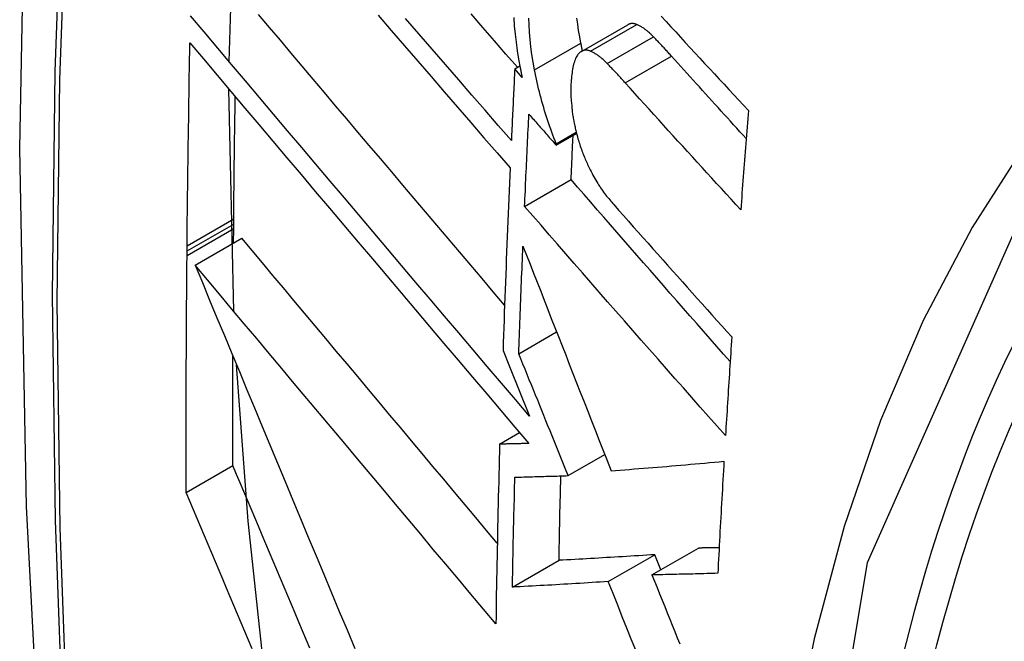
# Model space of a CAD drawing. Header units: inches. Extents: x 435.6 to 512.6, y 167.3 to 237.6.
# Tile 49 of 115: x 470.1178 to 470.2423, y 216.0571 to 216.1357. Entities that reach past the tile are written whole.
import ezdxf

# ---------------------------------------------------------------- set-up
doc = ezdxf.new("R2010")
doc.units = ezdxf.units.IN
doc.header["$MEASUREMENT"] = 0
doc.layers.add('Visible Edges(ANSI)', color=7, linetype='Continuous', lineweight=25)
doc.layers.add('Visible Tangent Edges(ANSI)', color=7, linetype='Continuous', lineweight=25)

msp = doc.modelspace()

# ---------------------------------------------------------------- linework, layer by layer
at = {"layer": 'Visible Edges(ANSI)'}
for p, q in [((470.14427, 216.13044), (470.14523, 216.15716)), ((470.18882, 216.13172), (470.19468, 216.13509)), ((470.1804, 216.12951), (470.18104, 216.12988)), ((470.18133, 216.12844), (470.1804, 216.12951)), ((470.14487, 216.09887), (470.14425, 216.12696)), ((470.18564, 216.12004), (470.18818, 216.1215)), ((470.18564, 216.11987), (470.18821, 216.12135)), ((470.18564, 216.11987), (470.18564, 216.12004)), ((470.18165, 216.11213), (470.18753, 216.11552)), ((470.14486, 216.10988), (470.14487, 216.11055)), ((470.14486, 216.10932), (470.14486, 216.10988)), ((470.14484, 216.10749), (470.14486, 216.10932)), ((470.13999, 216.10469), (470.14589, 216.10809)), ((470.13896, 216.10592), (470.13897, 216.10649)), ((470.13897, 216.10649), (470.13897, 216.10715)), ((470.18091, 216.0935), (470.18569, 216.09625)), ((470.17892, 216.09391), (470.17974, 216.09188)), ((470.17974, 216.09188), (470.18228, 216.08562)), ((470.17849, 216.08207), (470.18102, 216.08352)), ((470.18716, 216.07809), (470.19178, 216.08075)), ((470.13886, 216.07595), (470.14476, 216.07935)), ((470.19773, 216.06554), (470.20362, 216.06893)), ((470.19222, 216.0647), (470.19811, 216.06809)), ((470.19887, 216.06619), (470.19811, 216.06809)), ((470.1801, 216.06399), (470.186, 216.06738))]:
    msp.add_line(p, q, dxfattribs=at)
at = {"layer": 'Visible Edges(ANSI)', "flags": 128}
for points in [[(470.17182, 216.45199), (470.15898, 216.41388), (470.14793, 216.37465), (470.13864, 216.33436), (470.13108, 216.29309), (470.12524, 216.2509), (470.1211, 216.20785), (470.11862, 216.16401), (470.1178, 216.11944), (470.11862, 216.07419), (470.12104, 216.02834), (470.12506, 215.98194), (470.13066, 215.93507), (470.13781, 215.88778), (470.14649, 215.84014), (470.15668, 215.79223), (470.16835, 215.74411)], [(470.18228, 216.08562), (470.18051, 216.0877), (470.17872, 216.08979), (470.17693, 216.0919), (470.17514, 216.09401), (470.17334, 216.09613), (470.17153, 216.09825), (470.16972, 216.10038), (470.16791, 216.10251), (470.1661, 216.10465), (470.16429, 216.10678), (470.16248, 216.10892), (470.16067, 216.11106), (470.15886, 216.11319), (470.15705, 216.11532), (470.15525, 216.11745), (470.15346, 216.11957), (470.15167, 216.12168), (470.14989, 216.12379), (470.14811, 216.12589), (470.14635, 216.12798), (470.14459, 216.13006), (470.14285, 216.13212), (470.14111, 216.13418), (470.13939, 216.13621)], [(470.17912, 216.09965), (470.17769, 216.10132), (470.17627, 216.103), (470.17484, 216.10468), (470.17341, 216.10637), (470.17198, 216.10805), (470.17055, 216.10974), (470.16912, 216.11143), (470.16769, 216.11311), (470.16626, 216.1148), (470.16484, 216.11648), (470.16341, 216.11816), (470.16199, 216.11984), (470.16057, 216.12152), (470.15915, 216.12319), (470.15774, 216.12486), (470.15634, 216.12653), (470.15493, 216.12819), (470.15354, 216.12984), (470.15214, 216.13149), (470.15076, 216.13313), (470.14938, 216.13476), (470.14801, 216.13638)], [(470.16312, 216.1363), (470.16479, 216.13436), (470.16647, 216.13241), (470.16814, 216.13047), (470.16982, 216.12853), (470.17149, 216.12659), (470.17316, 216.12466), (470.17483, 216.12273), (470.1765, 216.12081), (470.17816, 216.1189), (470.17981, 216.11699)], [(470.17997, 216.12046), (470.17831, 216.12237), (470.17665, 216.12428), (470.17498, 216.1262), (470.17331, 216.12813), (470.17163, 216.13006), (470.16996, 216.13199), (470.16828, 216.13393), (470.1666, 216.13587)], [(470.18075, 216.12971), (470.17929, 216.13139), (470.17783, 216.13307), (470.17637, 216.13476), (470.17491, 216.13645)], [(470.18027, 216.136), (470.18034, 216.13497), (470.18044, 216.13392), (470.18057, 216.13287), (470.18071, 216.13181), (470.18089, 216.13074), (470.18109, 216.12966)], [(470.18289, 216.1294), (470.18271, 216.13037), (470.18256, 216.13134), (470.18244, 216.13229), (470.18234, 216.13324), (470.18226, 216.13417), (470.18221, 216.13506), (470.18218, 216.13591)], [(470.18876, 216.13278), (470.18861, 216.13358), (470.18848, 216.13438), (470.18837, 216.13516), (470.18827, 216.13594)], [(470.19892, 216.13616), (470.19953, 216.1355), (470.20014, 216.13484), (470.20075, 216.13418), (470.20136, 216.13352), (470.20197, 216.13285), (470.20258, 216.13219), (470.20319, 216.13153), (470.2038, 216.13087), (470.20441, 216.13021), (470.20502, 216.12955), (470.20564, 216.12889), (470.20625, 216.12823), (470.20686, 216.12757), (470.20748, 216.12691), (470.20809, 216.12625), (470.20871, 216.12559), (470.20932, 216.12493), (470.20994, 216.12427)], [(470.19583, 216.13512), (470.19578, 216.13514), (470.19573, 216.13516), (470.19568, 216.13518), (470.19563, 216.13519), (470.19558, 216.1352), (470.19553, 216.13521), (470.19548, 216.13522), (470.19543, 216.13523), (470.19538, 216.13524), (470.19533, 216.13524), (470.19528, 216.13524), (470.19523, 216.13524), (470.19518, 216.13524), (470.19513, 216.13524), (470.19509, 216.13523), (470.19504, 216.13522), (470.19499, 216.13521), (470.19495, 216.1352), (470.1949, 216.13519), (470.19486, 216.13517), (470.19481, 216.13515), (470.19477, 216.13513), (470.19473, 216.13511), (470.19468, 216.13509)], [(470.19795, 216.13356), (470.19786, 216.13365), (470.19777, 216.13374), (470.19768, 216.13382), (470.19759, 216.13391), (470.1975, 216.13399), (470.19742, 216.13407), (470.19733, 216.13415), (470.19724, 216.13423), (470.19715, 216.1343), (470.19706, 216.13437), (470.19697, 216.13444), (470.19688, 216.13451), (470.1968, 216.13457), (470.19671, 216.13464), (470.19662, 216.1347), (470.19653, 216.13475), (470.19644, 216.13481), (470.19636, 216.13486), (470.19627, 216.13491), (470.19618, 216.13496), (470.19609, 216.135), (470.19601, 216.13504), (470.19592, 216.13508), (470.19583, 216.13512)], [(470.20023, 216.13112), (470.20013, 216.13122), (470.20004, 216.13133), (470.19994, 216.13143), (470.19985, 216.13154), (470.19975, 216.13164), (470.19966, 216.13174), (470.19956, 216.13185), (470.19947, 216.13195), (470.19937, 216.13205), (470.19928, 216.13216), (470.19918, 216.13226), (470.19909, 216.13236), (470.19899, 216.13246), (470.1989, 216.13256), (470.1988, 216.13266), (470.19871, 216.13276), (470.19861, 216.13286), (470.19852, 216.13296), (470.19842, 216.13306), (470.19833, 216.13316), (470.19823, 216.13326), (470.19814, 216.13336), (470.19804, 216.13346), (470.19795, 216.13356)], [(470.13897, 216.10715), (470.13898, 216.10822), (470.13899, 216.10928), (470.139, 216.11035), (470.13902, 216.11142), (470.13903, 216.11248), (470.13904, 216.11355), (470.13905, 216.11462), (470.13907, 216.11569), (470.13908, 216.11676), (470.13909, 216.11783), (470.13911, 216.11889), (470.13912, 216.11996), (470.13914, 216.12103), (470.13915, 216.1221), (470.13917, 216.12317), (470.13918, 216.12424), (470.1392, 216.12531), (470.13922, 216.12638), (470.13924, 216.12745), (470.13925, 216.12851), (470.13927, 216.12958), (470.13929, 216.13065), (470.13931, 216.13172), (470.13933, 216.1328)], [(470.13933, 216.1328), (470.14105, 216.13076), (470.14278, 216.1287), (470.14452, 216.12664), (470.14628, 216.12456), (470.14804, 216.12247), (470.14982, 216.12036), (470.1516, 216.11826), (470.15339, 216.11614), (470.15518, 216.11402), (470.15698, 216.11189), (470.15879, 216.10975), (470.16059, 216.10762), (470.1624, 216.10548), (470.16421, 216.10334), (470.16602, 216.1012), (470.16784, 216.09906), (470.16964, 216.09693), (470.17145, 216.0948), (470.17326, 216.09267), (470.17506, 216.09055), (470.17685, 216.08844), (470.17864, 216.08633), (470.18042, 216.08423), (470.18219, 216.08215)], [(470.18896, 216.13179), (470.18895, 216.13183), (470.18894, 216.13188), (470.18893, 216.13192), (470.18893, 216.13196), (470.18892, 216.132), (470.18891, 216.13204), (470.1889, 216.13208), (470.18889, 216.13212), (470.18888, 216.13216), (470.18887, 216.1322), (470.18887, 216.13225), (470.18886, 216.13229), (470.18885, 216.13233), (470.18884, 216.13237), (470.18883, 216.13241), (470.18882, 216.13245), (470.18882, 216.13249), (470.18881, 216.13253), (470.1888, 216.13257), (470.18879, 216.13262), (470.18878, 216.13266), (470.18877, 216.1327), (470.18877, 216.13274), (470.18876, 216.13278)], [(470.18833, 216.13125), (470.18824, 216.13113), (470.18816, 216.13098), (470.18809, 216.13083), (470.18802, 216.13066), (470.18796, 216.13048), (470.1879, 216.13029), (470.18785, 216.13009), (470.1878, 216.12989), (470.18776, 216.12968), (470.18772, 216.12946), (470.18768, 216.12924), (470.18765, 216.12901), (470.18762, 216.12878), (470.18759, 216.12855), (470.18757, 216.12831), (470.18755, 216.12807), (470.18753, 216.12782), (470.18751, 216.12757), (470.1875, 216.12729), (470.18749, 216.12696), (470.1875, 216.12657), (470.18751, 216.12609), (470.18754, 216.12551), (470.1876, 216.12482)], [(470.18998, 216.13175), (470.1899, 216.13178), (470.18982, 216.1318), (470.18974, 216.13182), (470.18966, 216.13184), (470.18959, 216.13186), (470.18951, 216.13186), (470.18943, 216.13187), (470.18936, 216.13187), (470.18929, 216.13186), (470.18921, 216.13186), (470.18914, 216.13184), (470.18907, 216.13182), (470.189, 216.1318), (470.18893, 216.13177), (470.18887, 216.13174), (470.1888, 216.1317), (470.18874, 216.13166), (470.18868, 216.13162), (470.18861, 216.13157), (470.18855, 216.13151), (470.1885, 216.13145), (470.18844, 216.13139), (470.18838, 216.13132), (470.18833, 216.13125)], [(470.19209, 216.13018), (470.192, 216.13028), (470.19191, 216.13036), (470.19183, 216.13045), (470.19174, 216.13054), (470.19165, 216.13062), (470.19156, 216.1307), (470.19147, 216.13078), (470.19138, 216.13085), (470.19129, 216.13093), (470.1912, 216.131), (470.19112, 216.13107), (470.19103, 216.13113), (470.19094, 216.1312), (470.19085, 216.13126), (470.19076, 216.13132), (470.19067, 216.13138), (470.19059, 216.13143), (470.1905, 216.13149), (470.19041, 216.13154), (470.19032, 216.13158), (470.19024, 216.13163), (470.19015, 216.13167), (470.19006, 216.13171), (470.18998, 216.13175)], [(470.20966, 216.12071), (470.20927, 216.12114), (470.20887, 216.12157), (470.20848, 216.12201), (470.20808, 216.12244), (470.20769, 216.12288), (470.20729, 216.12331), (470.2069, 216.12374), (470.2065, 216.12418), (470.20611, 216.12461), (470.20571, 216.12505), (470.20532, 216.12548), (470.20493, 216.12591), (470.20453, 216.12635), (470.20414, 216.12678), (470.20375, 216.12722), (470.20336, 216.12765), (470.20297, 216.12808), (470.20257, 216.12852), (470.20218, 216.12895), (470.20179, 216.12938), (470.2014, 216.12982), (470.20101, 216.13025), (470.20062, 216.13068), (470.20023, 216.13112)], [(470.18109, 216.12966), (470.1811, 216.12961), (470.18111, 216.12956), (470.18112, 216.12951), (470.18113, 216.12945), (470.18114, 216.1294), (470.18115, 216.12935), (470.18116, 216.1293), (470.18117, 216.12925), (470.18118, 216.1292), (470.18119, 216.12915), (470.1812, 216.1291), (470.18121, 216.12905), (470.18122, 216.129), (470.18123, 216.12895), (470.18124, 216.1289), (470.18125, 216.12885), (470.18126, 216.1288), (470.18127, 216.12874), (470.18128, 216.12869), (470.18129, 216.12864), (470.1813, 216.12859), (470.18131, 216.12854), (470.18132, 216.12849), (470.18133, 216.12844)], [(470.19437, 216.12775), (470.19428, 216.12785), (470.19418, 216.12796), (470.19409, 216.12806), (470.19399, 216.12816), (470.1939, 216.12827), (470.1938, 216.12837), (470.19371, 216.12847), (470.19361, 216.12858), (470.19352, 216.12868), (470.19342, 216.12878), (470.19333, 216.12889), (470.19323, 216.12899), (470.19314, 216.12909), (470.19304, 216.12919), (470.19295, 216.12929), (470.19285, 216.12939), (470.19276, 216.12949), (470.19266, 216.12959), (470.19257, 216.12969), (470.19247, 216.12979), (470.19238, 216.12989), (470.19228, 216.12999), (470.19219, 216.13009), (470.19209, 216.13018)], [(470.1804, 216.12951), (470.18038, 216.12913), (470.18036, 216.12875), (470.18034, 216.12837), (470.18033, 216.128), (470.18031, 216.12762), (470.18029, 216.12724), (470.18027, 216.12687), (470.18025, 216.12649), (470.18023, 216.12611), (470.18022, 216.12574), (470.1802, 216.12536), (470.18018, 216.12498), (470.18016, 216.1246), (470.18014, 216.12423), (470.18013, 216.12385), (470.18011, 216.12347), (470.18009, 216.1231), (470.18007, 216.12272), (470.18006, 216.12234), (470.18004, 216.12197), (470.18002, 216.12159), (470.18, 216.12121), (470.17999, 216.12084), (470.17997, 216.12046)], [(470.18564, 216.12004), (470.1855, 216.12041), (470.18536, 216.12078), (470.18522, 216.12115), (470.18508, 216.12153), (470.18495, 216.12191), (470.18481, 216.12229), (470.18468, 216.12267), (470.18455, 216.12305), (470.18443, 216.12344), (470.1843, 216.12383), (470.18418, 216.12422), (470.18407, 216.12461), (470.18395, 216.12501), (470.18384, 216.1254), (470.18373, 216.1258), (470.18362, 216.12619), (470.18352, 216.12659), (470.18342, 216.12699), (470.18332, 216.12739), (470.18323, 216.12779), (470.18314, 216.12819), (470.18305, 216.12859), (470.18297, 216.129), (470.18289, 216.1294)], [(470.20898, 216.1117), (470.20837, 216.11236), (470.20775, 216.11303), (470.20714, 216.1137), (470.20653, 216.11437), (470.20592, 216.11503), (470.20531, 216.1157), (470.20469, 216.11637), (470.20408, 216.11704), (470.20347, 216.11771), (470.20286, 216.11838), (470.20225, 216.11905), (470.20164, 216.11972), (470.20103, 216.12039), (470.20043, 216.12106), (470.19982, 216.12173), (470.19921, 216.12239), (470.1986, 216.12306), (470.198, 216.12373), (470.19739, 216.1244), (470.19679, 216.12507), (470.19618, 216.12574), (470.19558, 216.12641), (470.19498, 216.12708), (470.19437, 216.12775)], [(470.14487, 216.11055), (470.14488, 216.11119), (470.14488, 216.11183), (470.14489, 216.11247), (470.1449, 216.11312), (470.1449, 216.11376), (470.14491, 216.11441), (470.14492, 216.11505), (470.14492, 216.11569), (470.14493, 216.11634), (470.14494, 216.11698), (470.14494, 216.11763), (470.14495, 216.11827), (470.14496, 216.11892), (470.14497, 216.11956), (470.14498, 216.1202), (470.14498, 216.12085), (470.14499, 216.12149), (470.145, 216.12214), (470.14501, 216.12278), (470.14502, 216.12343), (470.14503, 216.12407), (470.14504, 216.12472), (470.14505, 216.12536), (470.14506, 216.12601)], [(470.1876, 216.12482), (470.18761, 216.12467), (470.18763, 216.12451), (470.18764, 216.12436), (470.18766, 216.1242), (470.18768, 216.12405), (470.1877, 216.12389), (470.18772, 216.12374), (470.18775, 216.12358), (470.18777, 216.12343), (470.1878, 216.12327), (470.18783, 216.12311), (470.18786, 216.12296), (470.18789, 216.1228), (470.18792, 216.12264), (470.18795, 216.12248), (470.18798, 216.12233), (470.18802, 216.12217), (470.18805, 216.12201), (470.18809, 216.12185), (470.18813, 216.1217), (470.18817, 216.12154), (470.1882, 216.12138), (470.18824, 216.12123), (470.18829, 216.12107)], [(470.18165, 216.11213), (470.18167, 216.11262), (470.18169, 216.1131), (470.18171, 216.11359), (470.18174, 216.11407), (470.18176, 216.11456), (470.18178, 216.11504), (470.1818, 216.11553), (470.18182, 216.11601), (470.18185, 216.1165), (470.18187, 216.11699), (470.18189, 216.11747), (470.18191, 216.11796), (470.18194, 216.11844), (470.18196, 216.11893), (470.18198, 216.11941), (470.182, 216.1199), (470.18203, 216.12039), (470.18205, 216.12087), (470.18207, 216.12136), (470.1821, 216.12184), (470.18212, 216.12233), (470.18214, 216.12282), (470.18217, 216.1233), (470.18219, 216.12379)], [(470.18219, 216.12379), (470.18234, 216.12363), (470.18248, 216.12346), (470.18262, 216.1233), (470.18277, 216.12314), (470.18291, 216.12297), (470.18305, 216.12281), (470.1832, 216.12265), (470.18334, 216.12248), (470.18348, 216.12232), (470.18363, 216.12216), (470.18377, 216.12199), (470.18391, 216.12183), (470.18406, 216.12167), (470.1842, 216.1215), (470.18434, 216.12134), (470.18449, 216.12117), (470.18463, 216.12101), (470.18477, 216.12085), (470.18492, 216.12068), (470.18506, 216.12052), (470.1852, 216.12036), (470.18535, 216.12019), (470.18549, 216.12003), (470.18564, 216.11987)], [(470.20994, 216.12427), (470.2099, 216.12375), (470.20986, 216.12322), (470.20982, 216.1227), (470.20978, 216.12218), (470.20973, 216.12165), (470.20969, 216.12113), (470.20965, 216.1206), (470.20961, 216.12008), (470.20957, 216.11956), (470.20953, 216.11903), (470.20949, 216.11851), (470.20945, 216.11798), (470.20941, 216.11746), (470.20937, 216.11694), (470.20933, 216.11641), (470.20929, 216.11589), (470.20925, 216.11536), (470.20921, 216.11484), (470.20917, 216.11432), (470.20913, 216.11379), (470.2091, 216.11327), (470.20906, 216.11274), (470.20902, 216.11222), (470.20898, 216.1117)], [(470.18753, 216.11552), (470.18754, 216.11575), (470.18755, 216.11598), (470.18756, 216.11621), (470.18757, 216.11645), (470.18758, 216.11668), (470.18759, 216.11691), (470.1876, 216.11714), (470.18761, 216.11738), (470.18762, 216.11761), (470.18763, 216.11784), (470.18764, 216.11807), (470.18765, 216.11831), (470.18766, 216.11854), (470.18767, 216.11877), (470.18768, 216.11901), (470.18769, 216.11924), (470.1877, 216.11947), (470.18771, 216.1197), (470.18772, 216.11994), (470.18773, 216.12017), (470.18774, 216.1204), (470.18775, 216.12064), (470.18777, 216.12087), (470.18778, 216.1211)], [(470.18829, 216.12107), (470.18834, 216.12088), (470.18839, 216.12068), (470.18845, 216.12049), (470.18851, 216.1203), (470.18857, 216.12011), (470.18863, 216.11992), (470.18869, 216.11973), (470.18876, 216.11954), (470.18882, 216.11936), (470.18889, 216.11917), (470.18896, 216.11899), (470.18903, 216.11881), (470.1891, 216.11863), (470.18917, 216.11845), (470.18925, 216.11828), (470.18932, 216.1181), (470.18939, 216.11792), (470.18947, 216.11775), (470.18955, 216.11758), (470.18962, 216.11741), (470.1897, 216.11724), (470.18978, 216.11707), (470.18986, 216.11691), (470.18994, 216.11674)], [(470.17981, 216.11699), (470.17977, 216.11602), (470.17973, 216.11506), (470.17969, 216.1141), (470.17965, 216.11313), (470.17961, 216.11217), (470.17957, 216.11121), (470.17953, 216.11024), (470.17949, 216.10928), (470.17945, 216.10832), (470.17941, 216.10736), (470.17937, 216.10639), (470.17933, 216.10543), (470.1793, 216.10447), (470.17926, 216.10351), (470.17922, 216.10255), (470.17919, 216.10159), (470.17915, 216.10063), (470.17912, 216.09967), (470.17908, 216.09871), (470.17905, 216.09775), (470.17901, 216.09679), (470.17898, 216.09583), (470.17895, 216.09487), (470.17892, 216.09391)], [(470.18994, 216.11674), (470.19005, 216.11652), (470.19017, 216.11629), (470.19028, 216.11608), (470.1904, 216.11586), (470.19052, 216.11565), (470.19064, 216.11544), (470.19076, 216.11524), (470.19089, 216.11504), (470.19101, 216.11485), (470.19114, 216.11466), (470.19126, 216.11448), (470.19139, 216.11429), (470.19151, 216.11412), (470.19164, 216.11394), (470.19176, 216.11377), (470.19189, 216.1136), (470.19202, 216.11343), (470.19215, 216.11327), (470.19228, 216.11311), (470.19241, 216.11295), (470.19254, 216.1128), (470.19267, 216.11264), (470.1928, 216.11249), (470.19293, 216.11235)], [(470.20764, 216.0925), (470.20679, 216.09346), (470.20595, 216.09442), (470.2051, 216.09538), (470.20425, 216.09635), (470.20341, 216.09731), (470.20256, 216.09827), (470.20172, 216.09923), (470.20088, 216.1002), (470.20003, 216.10116), (470.19919, 216.10212), (470.19835, 216.10308), (470.19751, 216.10405), (470.19667, 216.10501), (470.19583, 216.10597), (470.19499, 216.10693), (470.19416, 216.10789), (470.19332, 216.10885), (470.19249, 216.1098), (470.19166, 216.11076), (470.19083, 216.11171), (470.19, 216.11267), (470.18917, 216.11362), (470.18835, 216.11457), (470.18753, 216.11552)], [(470.19293, 216.11235), (470.19354, 216.11165), (470.19416, 216.11096), (470.19477, 216.11026), (470.19539, 216.10956), (470.19601, 216.10887), (470.19663, 216.10817), (470.19725, 216.10747), (470.19787, 216.10678), (470.19849, 216.10608), (470.19911, 216.10538), (470.19973, 216.10469), (470.20035, 216.10399), (470.20098, 216.10329), (470.2016, 216.10259), (470.20222, 216.1019), (470.20285, 216.1012), (470.20347, 216.1005), (470.2041, 216.09981), (470.20472, 216.09911), (470.20534, 216.09841), (470.20597, 216.09772), (470.20659, 216.09702), (470.20722, 216.09633), (470.20784, 216.09563)], [(470.20705, 216.08315), (470.20598, 216.08435), (470.20492, 216.08555), (470.20385, 216.08676), (470.20279, 216.08797), (470.20172, 216.08917), (470.20065, 216.09038), (470.19959, 216.09159), (470.19852, 216.09281), (470.19746, 216.09402), (470.19639, 216.09523), (470.19533, 216.09645), (470.19427, 216.09766), (470.1932, 216.09887), (470.19214, 216.10008), (470.19108, 216.1013), (470.19003, 216.10251), (470.18897, 216.10372), (470.18792, 216.10492), (470.18687, 216.10613), (470.18582, 216.10734), (470.18477, 216.10854), (470.18373, 216.10974), (470.18269, 216.11094), (470.18165, 216.11213)], [(470.17819, 216.06956), (470.17684, 216.07116), (470.17549, 216.07278), (470.17413, 216.07439), (470.17278, 216.07601), (470.17142, 216.07763), (470.17006, 216.07925), (470.1687, 216.08087), (470.16734, 216.0825), (470.16598, 216.08412), (470.16462, 216.08574), (470.16326, 216.08736), (470.1619, 216.08898), (470.16055, 216.0906), (470.15919, 216.09221), (470.15784, 216.09382), (470.1565, 216.09543), (470.15515, 216.09703), (470.15381, 216.09863), (470.15248, 216.10022), (470.15115, 216.10181), (470.14983, 216.10339), (470.14851, 216.10497), (470.14719, 216.10653), (470.14589, 216.10809)], [(470.18091, 216.0935), (470.18093, 216.09406), (470.18095, 216.09463), (470.18097, 216.09519), (470.18099, 216.09576), (470.18101, 216.09632), (470.18103, 216.09689), (470.18105, 216.09746), (470.18107, 216.09802), (470.1811, 216.09859), (470.18112, 216.09915), (470.18114, 216.09972), (470.18116, 216.10029), (470.18118, 216.10085), (470.1812, 216.10142), (470.18123, 216.10199), (470.18125, 216.10255), (470.18127, 216.10312), (470.18129, 216.10369), (470.18132, 216.10425), (470.18134, 216.10482), (470.18136, 216.10539), (470.18139, 216.10596), (470.18141, 216.10652), (470.18143, 216.10709)], [(470.18143, 216.10709), (470.18188, 216.10595), (470.18233, 216.10481), (470.18278, 216.10367), (470.18323, 216.10253), (470.18368, 216.10139), (470.18412, 216.10025), (470.18457, 216.0991), (470.18502, 216.09796), (470.18547, 216.09681), (470.18593, 216.09566), (470.18638, 216.09451), (470.18684, 216.09334), (470.1873, 216.09218), (470.18776, 216.091), (470.18822, 216.08982), (470.18869, 216.08863), (470.18916, 216.08743), (470.18963, 216.08622), (470.19011, 216.085), (470.1906, 216.08377), (470.19109, 216.08252), (470.19158, 216.08126), (470.19208, 216.07999), (470.19258, 216.07871)], [(470.13886, 216.07595), (470.13886, 216.0772), (470.13885, 216.07844), (470.13885, 216.07969), (470.13885, 216.08093), (470.13885, 216.08218), (470.13885, 216.08343), (470.13885, 216.08467), (470.13886, 216.08592), (470.13886, 216.08717), (470.13886, 216.08842), (470.13887, 216.08967), (470.13887, 216.09091), (470.13887, 216.09216), (470.13888, 216.09341), (470.13888, 216.09466), (470.13889, 216.09591), (470.1389, 216.09716), (470.13891, 216.09841), (470.13891, 216.09966), (470.13892, 216.10092), (470.13893, 216.10217), (470.13894, 216.10342), (470.13895, 216.10467), (470.13896, 216.10592)], [(470.13999, 216.10469), (470.1409, 216.10249), (470.14182, 216.10028), (470.14275, 216.09804), (470.14369, 216.09579), (470.14463, 216.09352), (470.14558, 216.09124), (470.14653, 216.08894), (470.14749, 216.08664), (470.14845, 216.08432), (470.14942, 216.082), (470.15039, 216.07967), (470.15136, 216.07734), (470.15234, 216.07499), (470.15332, 216.07265), (470.1543, 216.0703), (470.15528, 216.06796), (470.15626, 216.06561), (470.15724, 216.06326), (470.15822, 216.06092), (470.1592, 216.05858), (470.16017, 216.05625)], [(470.17801, 216.05935), (470.17644, 216.06122), (470.17486, 216.0631), (470.17328, 216.06498), (470.17169, 216.06688), (470.1701, 216.06877), (470.16851, 216.07067), (470.16691, 216.07258), (470.16531, 216.07449), (470.16371, 216.0764), (470.16211, 216.07831), (470.1605, 216.08022), (470.1589, 216.08213), (470.1573, 216.08404), (470.1557, 216.08594), (470.15411, 216.08785), (470.15252, 216.08975), (470.15093, 216.09164), (470.14935, 216.09353), (470.14777, 216.09541), (470.1462, 216.09729), (470.14463, 216.09915), (470.14308, 216.10101), (470.14153, 216.10286), (470.13999, 216.10469)], [(470.20784, 216.09563), (470.20781, 216.09511), (470.20777, 216.09459), (470.20774, 216.09407), (470.20771, 216.09355), (470.20767, 216.09303), (470.20764, 216.09251), (470.2076, 216.09199), (470.20757, 216.09147), (470.20754, 216.09095), (470.2075, 216.09043), (470.20747, 216.08991), (470.20744, 216.08939), (470.2074, 216.08887), (470.20737, 216.08835), (470.20734, 216.08783), (470.2073, 216.08731), (470.20727, 216.08679), (470.20724, 216.08627), (470.20721, 216.08575), (470.20717, 216.08523), (470.20714, 216.08471), (470.20711, 216.08419), (470.20708, 216.08367), (470.20705, 216.08315)], [(470.14476, 216.07935), (470.14476, 216.07992), (470.14475, 216.0805), (470.14475, 216.08108), (470.14475, 216.08165), (470.14475, 216.08223), (470.14475, 216.08281), (470.14475, 216.08338), (470.14475, 216.08396), (470.14475, 216.08454), (470.14475, 216.08511), (470.14475, 216.08569), (470.14475, 216.08627), (470.14475, 216.08684), (470.14475, 216.08742), (470.14475, 216.088), (470.14475, 216.08857), (470.14476, 216.08915), (470.14476, 216.08973), (470.14476, 216.0903), (470.14476, 216.09088), (470.14476, 216.09146), (470.14476, 216.09204), (470.14476, 216.09261), (470.14476, 216.09319)], [(470.18716, 216.07809), (470.18691, 216.07871), (470.18666, 216.07933), (470.1864, 216.07996), (470.18615, 216.08058), (470.18589, 216.08121), (470.18564, 216.08185), (470.18538, 216.08248), (470.18512, 216.08312), (470.18486, 216.08375), (470.1846, 216.08439), (470.18434, 216.08503), (470.18408, 216.08568), (470.18382, 216.08632), (470.18356, 216.08697), (470.1833, 216.08762), (470.18303, 216.08826), (470.18277, 216.08892), (470.1825, 216.08957), (470.18224, 216.09022), (470.18197, 216.09087), (470.18171, 216.09153), (470.18144, 216.09218), (470.18118, 216.09284), (470.18091, 216.0935)], [(470.14884, 216.05232), (470.1467, 216.07233), (470.14523, 216.09208)], [(470.17849, 216.08207), (470.17847, 216.08112), (470.17844, 216.08017), (470.17842, 216.07922), (470.17839, 216.07827), (470.17837, 216.07732), (470.17834, 216.07637), (470.17832, 216.07542), (470.1783, 216.07448), (470.17828, 216.07353), (470.17826, 216.07258), (470.17824, 216.07163), (470.17822, 216.07069), (470.1782, 216.06974), (470.17818, 216.06879), (470.17816, 216.06785), (470.17814, 216.0669), (470.17812, 216.06596), (470.1781, 216.06501), (470.17809, 216.06407), (470.17807, 216.06312), (470.17806, 216.06218), (470.17804, 216.06124), (470.17803, 216.06029), (470.17801, 216.05935)], [(470.18219, 216.08215), (470.18204, 216.08215), (470.18188, 216.08214), (470.18173, 216.08214), (470.18157, 216.08213), (470.18142, 216.08213), (470.18126, 216.08213), (470.18111, 216.08212), (470.18096, 216.08212), (470.1808, 216.08212), (470.18065, 216.08211), (470.18049, 216.08211), (470.18034, 216.08211), (470.18018, 216.0821), (470.18003, 216.0821), (470.17988, 216.0821), (470.17972, 216.08209), (470.17957, 216.08209), (470.17941, 216.08209), (470.17926, 216.08208), (470.17911, 216.08208), (470.17895, 216.08208), (470.1788, 216.08207), (470.17865, 216.08207), (470.17849, 216.08207)], [(470.19258, 216.07871), (470.19316, 216.07875), (470.19374, 216.07879), (470.19433, 216.07884), (470.19491, 216.07888), (470.1955, 216.07893), (470.19608, 216.07897), (470.19667, 216.07902), (470.19726, 216.07907), (470.19785, 216.07912), (470.19844, 216.07916), (470.19904, 216.07921), (470.19963, 216.07926), (470.20023, 216.07931), (470.20082, 216.07936), (470.20142, 216.07941), (470.20202, 216.07947), (470.20262, 216.07952), (470.20322, 216.07957), (470.20382, 216.07962), (470.20443, 216.07968), (470.20503, 216.07973), (470.20564, 216.07979), (470.20624, 216.07984), (470.20685, 216.0799)], [(470.20685, 216.0799), (470.20682, 216.07931), (470.20678, 216.07872), (470.20675, 216.07813), (470.20671, 216.07754), (470.20668, 216.07695), (470.20665, 216.07636), (470.20661, 216.07576), (470.20658, 216.07517), (470.20655, 216.07458), (470.20651, 216.07399), (470.20648, 216.0734), (470.20645, 216.07281), (470.20642, 216.07222), (470.20638, 216.07163), (470.20635, 216.07104), (470.20632, 216.07045), (470.20629, 216.06986), (470.20626, 216.06927), (470.20623, 216.06868), (470.2062, 216.0681), (470.20617, 216.06751), (470.20614, 216.06692), (470.20611, 216.06633), (470.20608, 216.06574)], [(470.1545, 216.05628), (470.15403, 216.05738), (470.15357, 216.05848), (470.1531, 216.05958), (470.15264, 216.06068), (470.15217, 216.06178), (470.1517, 216.06288), (470.15124, 216.06398), (470.15077, 216.06508), (470.15031, 216.06618), (470.14984, 216.06728), (470.14938, 216.06838), (470.14891, 216.06948), (470.14845, 216.07058), (470.14799, 216.07168), (470.14752, 216.07278), (470.14706, 216.07387), (470.1466, 216.07497), (470.14614, 216.07607), (470.14568, 216.07716), (470.14522, 216.07825), (470.14476, 216.07935)], [(470.1801, 216.06399), (470.18011, 216.06457), (470.18012, 216.06514), (470.18014, 216.06572), (470.18015, 216.0663), (470.18016, 216.06688), (470.18017, 216.06746), (470.18018, 216.06804), (470.1802, 216.06862), (470.18021, 216.0692), (470.18022, 216.06978), (470.18023, 216.07036), (470.18025, 216.07093), (470.18026, 216.07151), (470.18028, 216.07209), (470.18029, 216.07267), (470.1803, 216.07325), (470.18032, 216.07383), (470.18033, 216.07441), (470.18035, 216.07499), (470.18036, 216.07557), (470.18038, 216.07615), (470.18039, 216.07673), (470.18041, 216.07731), (470.18042, 216.07789)], [(470.18042, 216.07789), (470.1807, 216.0779), (470.18098, 216.07791), (470.18126, 216.07791), (470.18154, 216.07792), (470.18182, 216.07793), (470.1821, 216.07794), (470.18238, 216.07794), (470.18266, 216.07795), (470.18294, 216.07796), (470.18322, 216.07797), (470.1835, 216.07798), (470.18378, 216.07798), (470.18406, 216.07799), (470.18434, 216.078), (470.18462, 216.07801), (470.1849, 216.07802), (470.18518, 216.07803), (470.18547, 216.07803), (470.18575, 216.07804), (470.18603, 216.07805), (470.18631, 216.07806), (470.18659, 216.07807), (470.18688, 216.07808), (470.18716, 216.07809)], [(470.186, 216.06738), (470.186, 216.06783), (470.18601, 216.06827), (470.18602, 216.06871), (470.18603, 216.06916), (470.18604, 216.0696), (470.18605, 216.07005), (470.18606, 216.07049), (470.18607, 216.07094), (470.18608, 216.07138), (470.18609, 216.07183), (470.1861, 216.07227), (470.18611, 216.07272), (470.18611, 216.07316), (470.18612, 216.07361), (470.18613, 216.07405), (470.18615, 216.0745), (470.18616, 216.07494), (470.18617, 216.07539), (470.18618, 216.07583), (470.18619, 216.07628), (470.1862, 216.07672), (470.18621, 216.07717), (470.18622, 216.07761), (470.18623, 216.07806)], [(470.1472, 216.05618), (470.14674, 216.05728), (470.14627, 216.05838), (470.14581, 216.05948), (470.14534, 216.06058), (470.14487, 216.06168), (470.14441, 216.06278), (470.14394, 216.06388), (470.14348, 216.06498), (470.14302, 216.06608), (470.14255, 216.06718), (470.14209, 216.06828), (470.14163, 216.06938), (470.14116, 216.07048), (470.1407, 216.07157), (470.14024, 216.07267), (470.13978, 216.07376), (470.13932, 216.07486), (470.13886, 216.07595)], [(470.20624, 216.06898), (470.20613, 216.06898), (470.20602, 216.06897), (470.20591, 216.06897), (470.2058, 216.06897), (470.20569, 216.06897), (470.20559, 216.06896), (470.20548, 216.06896), (470.20537, 216.06896), (470.20526, 216.06896), (470.20515, 216.06896), (470.20504, 216.06895), (470.20493, 216.06895), (470.20482, 216.06895), (470.20471, 216.06895), (470.2046, 216.06894), (470.20449, 216.06894), (470.20438, 216.06894), (470.20427, 216.06894), (470.20416, 216.06894), (470.20406, 216.06893), (470.20395, 216.06893), (470.20384, 216.06893), (470.20373, 216.06893), (470.20362, 216.06893)], [(470.19811, 216.06809), (470.1976, 216.06806), (470.19709, 216.06803), (470.19658, 216.06799), (470.19607, 216.06796), (470.19556, 216.06793), (470.19505, 216.0679), (470.19454, 216.06787), (470.19403, 216.06784), (470.19353, 216.06781), (470.19302, 216.06778), (470.19251, 216.06775), (470.19201, 216.06772), (470.1915, 216.06769), (470.191, 216.06766), (470.19049, 216.06763), (470.18999, 216.0676), (470.18949, 216.06757), (470.18899, 216.06754), (470.18849, 216.06752), (470.18799, 216.06749), (470.18749, 216.06746), (470.18699, 216.06744), (470.18649, 216.06741), (470.186, 216.06738)], [(470.20608, 216.06574), (470.20572, 216.06573), (470.20537, 216.06572), (470.20502, 216.06571), (470.20467, 216.0657), (470.20432, 216.06569), (470.20397, 216.06568), (470.20362, 216.06567), (470.20327, 216.06566), (470.20292, 216.06565), (470.20257, 216.06564), (470.20223, 216.06563), (470.20188, 216.06562), (470.20153, 216.06562), (470.20118, 216.06561), (470.20084, 216.0656), (470.20049, 216.06559), (470.20014, 216.06559), (470.1998, 216.06558), (470.19945, 216.06557), (470.19911, 216.06556), (470.19876, 216.06556), (470.19842, 216.06555), (470.19808, 216.06554), (470.19773, 216.06554)], [(470.19773, 216.06554), (470.19806, 216.06473), (470.19839, 216.06393), (470.19871, 216.06313), (470.19903, 216.06233), (470.19936, 216.06154), (470.19968, 216.06074), (470.2, 216.05995), (470.20031, 216.05917), (470.20063, 216.05838), (470.20095, 216.0576), (470.20126, 216.05683)], [(470.19222, 216.0647), (470.19171, 216.06467), (470.1912, 216.06463), (470.19069, 216.0646), (470.19018, 216.06457), (470.18967, 216.06454), (470.18916, 216.06451), (470.18865, 216.06447), (470.18814, 216.06444), (470.18763, 216.06441), (470.18713, 216.06438), (470.18662, 216.06435), (470.18611, 216.06432), (470.18561, 216.06429), (470.1851, 216.06426), (470.1846, 216.06424), (470.1841, 216.06421), (470.1836, 216.06418), (470.18309, 216.06415), (470.18259, 216.06412), (470.18209, 216.0641), (470.18159, 216.06407), (470.18109, 216.06404), (470.1806, 216.06401), (470.1801, 216.06399)], [(470.1957, 216.05601), (470.19514, 216.0574), (470.19458, 216.05882), (470.194, 216.06025), (470.19342, 216.06171), (470.19283, 216.06319), (470.19222, 216.0647)]]:
    msp.add_lwpolyline(points, dxfattribs=at)
at = {"layer": 'Visible Edges(ANSI)'}
msp.add_ellipse((470.46494, 215.84962), major_axis=(-0.15963, 0.2772), ratio=0.578093, dxfattribs=at)
at = {"layer": 'Visible Tangent Edges(ANSI)'}
for p, q in [((470.18998, 216.13175), (470.19583, 216.13512)), ((470.19209, 216.13018), (470.19795, 216.13356)), ((470.18289, 216.1294), (470.18876, 216.13278)), ((470.19437, 216.12775), (470.20023, 216.13112)), ((470.13897, 216.10715), (470.14487, 216.11055)), ((470.13897, 216.10649), (470.14486, 216.10988)), ((470.13896, 216.10592), (470.14486, 216.10932))]:
    msp.add_line(p, q, dxfattribs=at)
at = {"layer": 'Visible Tangent Edges(ANSI)', "flags": 128}
for points in [[(470.17098, 216.40839), (470.16321, 216.38591), (470.15609, 216.36276), (470.14962, 216.33898), (470.14381, 216.31458), (470.13868, 216.2896), (470.13422, 216.26406), (470.13045, 216.238), (470.12737, 216.21145), (470.12497, 216.18444), (470.12327, 216.15701), (470.12225, 216.12919), (470.12193, 216.10098), (470.12228, 216.0724), (470.12333, 216.04343), (470.12506, 216.0141), (470.12747, 215.98445), (470.13056, 215.95452), (470.13433, 215.92432), (470.13877, 215.89388), (470.14389, 215.8632), (470.14967, 215.83232)], [(470.15041, 215.83188), (470.14461, 215.8627), (470.13948, 215.89332), (470.13502, 215.92371), (470.13123, 215.95384), (470.12813, 215.98373), (470.12571, 216.01332), (470.12397, 216.04259), (470.12292, 216.07149), (470.12256, 216.10001), (470.12289, 216.12814), (470.1239, 216.15588), (470.12562, 216.18322), (470.12802, 216.21014), (470.13112, 216.23659), (470.13491, 216.26254), (470.13938, 216.28796), (470.14453, 216.31282), (470.15036, 216.33709), (470.15685, 216.36075), (470.16398, 216.38376), (470.17176, 216.40612)], [(470.25574, 215.81143), (470.23152, 215.88058), (470.218, 215.94829), (470.21579, 216.01151), (470.225, 216.06711), (470.24526, 216.11274), (470.27552, 216.14612), (470.31447, 216.16574), (470.36046, 216.17086), (470.41116, 216.1612), (470.46431, 216.13722)], [(470.27023, 216.14731), (470.2612, 216.1393), (470.25284, 216.1303), (470.24518, 216.12035), (470.23825, 216.10947), (470.23206, 216.0977), (470.22665, 216.08507), (470.22205, 216.07164), (470.21827, 216.05746), (470.21532, 216.0426), (470.21321, 216.02708), (470.21193, 216.01094), (470.21151, 215.99424), (470.21194, 215.977), (470.21322, 215.95934), (470.21536, 215.94132), (470.21832, 215.923), (470.22211, 215.90443), (470.2267, 215.88569), (470.2321, 215.86681), (470.23828, 215.84788), (470.24522, 215.82895)]]:
    msp.add_lwpolyline(points, dxfattribs=at)
at = {"layer": 'Visible Tangent Edges(ANSI)'}
msp.add_ellipse((470.46742, 215.85105), major_axis=(-0.17285, 0.30015), ratio=0.578093, start_param=5.049711, end_param=10.658253, dxfattribs=at)
for centre, major_axis in [((470.46802, 215.85139), (0.17078, -0.29656)), ((470.46504, 215.84968), (-0.16238, 0.28198)), ((470.46494, 215.84962), (0.16178, -0.28094))]:
    msp.add_ellipse(centre, major_axis=major_axis, ratio=0.578093, dxfattribs=at)

doc.saveas('drawing.dxf')
